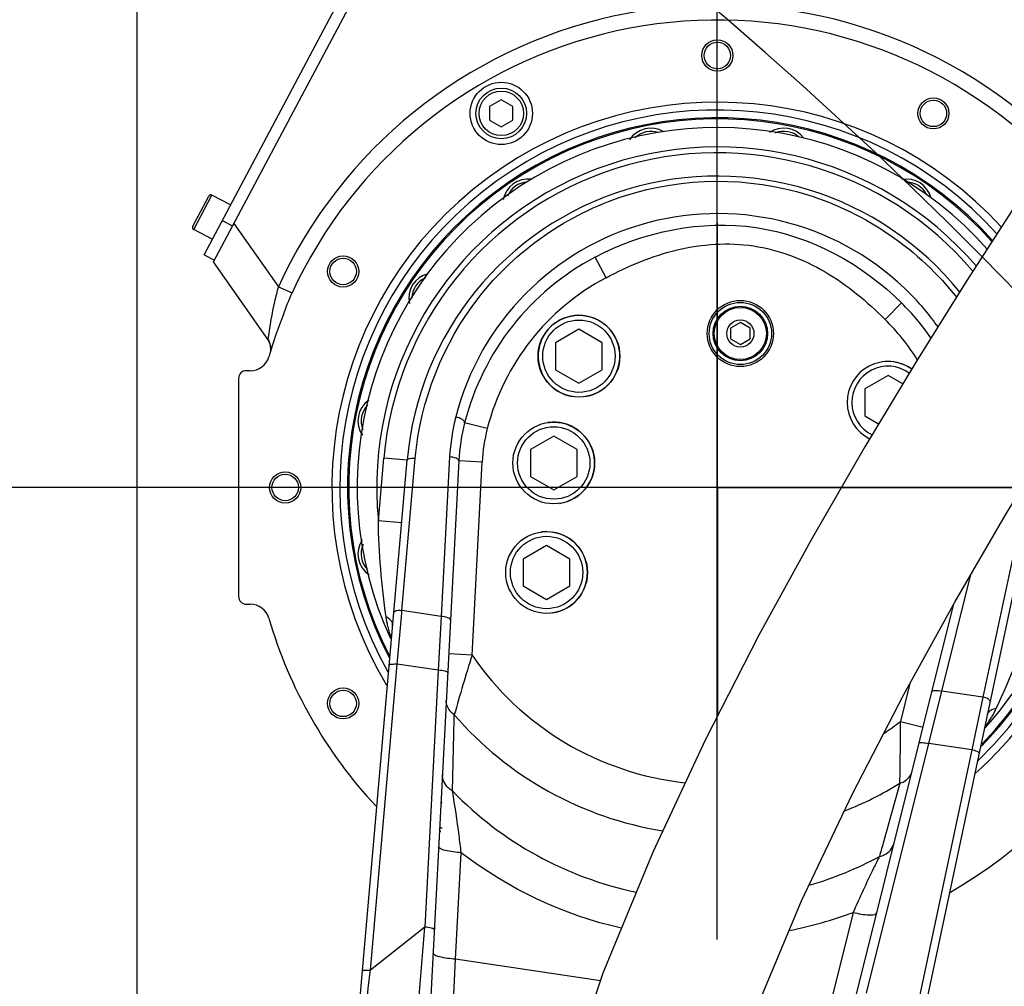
# Model space of a CAD drawing. Header units: millimetres. Extents: x 0 to 8410, y 0 to 5940.
# Tile 108 of 122: x 4400 to 4653, y 4237 to 4486. Entities that reach past the tile are written whole.
import ezdxf

# ---------------------------------------------------------------- set-up
doc = ezdxf.new("R2010")
doc.units = ezdxf.units.MM
doc.header["$LTSCALE"] = 462.55
doc.linetypes.add('CENTER', pattern=[0.6, 0.375, -0.075, 0.075, -0.075])
doc.layers.get('0').update_dxf_attribs({"linetype": 'CONTINUOUS'})
for name, color, linetype in [('204101000016_DXF_AXIS', 7, 'CONTINUOUS'), ('204101000016_DXF_DIMENSION', 7, 'CONTINUOUS'), ('304102000036_DXF_DIMENSION', 7, 'CONTINUOUS'), ('304102000036DXF_CONTINUOUS_LINE', 7, 'CONTINUOUS'), ('304103000020DXF_CONTINUOUS_LINE', 7, 'CONTINUOUS'), ('304105000142DXF_CONTINUOUS_LINE', 7, 'CONTINUOUS'), ('304107000022DXF_CONTINUOUS_LINE', 7, 'CONTINUOUS'), ('304301000021DXF_CONTINUOUS_LINE', 7, 'CONTINUOUS'), ('501023000078DXF_CONTINUOUS_LINE', 7, 'CONTINUOUS'), ('501023000084DXF_CONTINUOUS_LINE', 7, 'CONTINUOUS'), ('501023000092DXF_CONTINUOUS_LINE', 7, 'CONTINUOUS'), ('501023000101DXF_CONTINUOUS_LINE', 7, 'CONTINUOUS'), ('504001000008DXF_CONTINUOUS_LINE', 7, 'CONTINUOUS'), ('604006000003DXF_CONTINUOUS_LINE', 7, 'CONTINUOUS'), ('604006000004DXF_CONTINUOUS_LINE', 7, 'CONTINUOUS'), ('604007000001DXF_CONTINUOUS_LINE', 7, 'CONTINUOUS'), ('626001000001DXF_CONTINUOUS_LINE', 7, 'CONTINUOUS'), ('R6-3BUXIAN-2DXF_CONTINUOUS_LINE', 7, 'CONTINUOUS')]:
    doc.layers.add(name, color=color, linetype=linetype)
doc.styles.get("Standard").update_dxf_attribs({"font": 'txt', "width": 0.7})
doc.dimstyles.new('DIMSTYLE_10', dxfattribs={"dimtxt": 90, "dimasz": 50, "dimexe": 1.5, "dimexo": 0, "dimgap": 2.25, "dimtad": 1, "dimdec": 4, "dimdsep": 46, "dimtxsty": 'Standard', "dimblk": '_FILLED', "dimblk1": '_FILLED', "dimblk2": '_FILLED', "dimcen": 0.09, "dimclrt": 5, "dimazin": 2, "dimtp": 0.01, "dimtm": 0.01, "dimtfac": 1, "dimtdec": 4, "dimtofl": 0, "dimtmove": 0, "dimatfit": 3, "dimldrblk": '_FILLED', "dimfxl": 1, "dimtolj": 1, "dimarcsym": 0})
doc.dimstyles.new('DIMSTYLE_2', dxfattribs={"dimtxt": 90, "dimasz": 50, "dimexe": 1.5, "dimexo": 0, "dimgap": 2.25, "dimtad": 0, "dimtih": 1, "dimtoh": 1, "dimdsep": 46, "dimtxsty": 'Standard', "dimblk": '_FILLED', "dimblk1": '_FILLED', "dimblk2": '_FILLED', "dimcen": 0.09, "dimclrt": 5, "dimazin": 2, "dimtp": 0.01, "dimtm": 0.01, "dimtfac": 1, "dimtofl": 0, "dimtmove": 0, "dimatfit": 3, "dimldrblk": '_FILLED', "dimfxl": 1, "dimtolj": 1, "dimarcsym": 0})
doc.dimstyles.new('DIMSTYLE_3', dxfattribs={"dimtxt": 90, "dimasz": 50, "dimexe": 1.5, "dimexo": 0, "dimgap": 2.25, "dimtad": 0, "dimtih": 1, "dimtoh": 1, "dimdec": 0, "dimdsep": 46, "dimtxsty": 'Standard', "dimblk": '_FILLED', "dimblk1": '_FILLED', "dimblk2": '_FILLED', "dimcen": 0.09, "dimclrt": 5, "dimazin": 2, "dimtfac": 1, "dimtdec": 0, "dimtofl": 0, "dimtmove": 0, "dimatfit": 3, "dimldrblk": '_FILLED', "dimfxl": 1, "dimtolj": 1, "dimarcsym": 0})
doc.dimstyles.new('DIMSTYLE_4', dxfattribs={"dimtxt": 90, "dimasz": 50, "dimexe": 1.5, "dimexo": 0, "dimgap": 2.25, "dimtad": 1, "dimdsep": 46, "dimtxsty": 'Standard', "dimblk": '_FILLED', "dimblk1": '_FILLED', "dimblk2": '_FILLED', "dimcen": 0.09, "dimclrt": 5, "dimazin": 2, "dimtp": 0.01, "dimtm": 0.01, "dimtfac": 1, "dimtofl": 0, "dimtmove": 0, "dimatfit": 3, "dimldrblk": '_FILLED', "dimfxl": 1, "dimtolj": 1, "dimarcsym": 0})
doc.dimstyles.new('DIMSTYLE_6', dxfattribs={"dimtxt": 90, "dimasz": 50, "dimexe": 1.5, "dimexo": 0, "dimgap": 2.25, "dimtad": 1, "dimdec": 1, "dimdsep": 46, "dimtxsty": 'Standard', "dimblk": '_FILLED', "dimblk1": '_FILLED', "dimblk2": '_FILLED', "dimcen": 0.09, "dimclrt": 5, "dimazin": 2, "dimtfac": 1, "dimtdec": 1, "dimtofl": 0, "dimtmove": 0, "dimatfit": 3, "dimldrblk": '_FILLED', "dimfxl": 1, "dimtolj": 1, "dimarcsym": 0})
doc.dimstyles.new('DIMSTYLE_7', dxfattribs={"dimtxt": 90, "dimasz": 50, "dimexe": 1.5, "dimexo": 0, "dimgap": 2.25, "dimtad": 1, "dimdec": 0, "dimdsep": 46, "dimtxsty": 'Standard', "dimblk": '_FILLED', "dimblk1": '_FILLED', "dimblk2": '_FILLED', "dimcen": 0.09, "dimclrt": 5, "dimazin": 2, "dimtfac": 1, "dimtdec": 0, "dimtofl": 0, "dimtmove": 0, "dimatfit": 3, "dimldrblk": '_FILLED', "dimfxl": 1, "dimtolj": 1, "dimarcsym": 0})

# ---------------------------------------------------------------- blocks, each defined once
blk = doc.blocks.new('*D6')
at = {"layer": '204101000016_DXF_DIMENSION', "color": 2, "linetype": 'Continuous'}
blk.add_line((4579.23, 5487.63), (6606.14, 5487.63), dxfattribs=at)
blk = doc.blocks.new('_FILLED')
at = {"color": 0, "linetype": 'ByBlock'}
blk.add_solid([(0, 0), (-1, 0.17), (-1, -0.17)], dxfattribs=at)
blk = doc.blocks.new('*D18')
at = {"layer": '204101000016_DXF_DIMENSION', "color": 2, "linetype": 'Continuous'}
for p, q in [((4579.23, 4249.2), (4579.23, 4955.3)), ((5692.73, 4684.39), (5692.73, 4955.3)), ((4579.23, 4940.3), (5135.98, 4940.3)), ((5692.73, 4940.3), (5135.98, 4940.3))]:
    blk.add_line(p, q, dxfattribs=at)
at = {"layer": '204101000016_DXF_DIMENSION', "color": 2, "linetype": 'Continuous', "xscale": 50, "yscale": 50, "zscale": 50, "rotation": 180}
blk.add_blockref('_FILLED', (4579.23, 4940.3), dxfattribs=at)
at = {"layer": '204101000016_DXF_DIMENSION', "color": 2, "linetype": 'Continuous', "xscale": 50, "yscale": 50, "zscale": 50}
blk.add_blockref('_FILLED', (5692.73, 4940.3), dxfattribs=at)
blk = doc.blocks.new('*D20')
at = {"layer": '204101000016_DXF_DIMENSION', "color": 2, "linetype": 'Continuous'}
for p, q in [((3632.52, 4505.36), (3632.52, 4435.36)), ((4718.22, 4505.36), (3655.02, 4505.36)), ((3632.52, 4365.36), (3632.52, 4435.36)), ((4658.94, 4365.36), (3655.02, 4365.36))]:
    blk.add_line(p, q, dxfattribs=at)
at = {"layer": '204101000016_DXF_DIMENSION', "color": 2, "linetype": 'Continuous', "xscale": 50, "yscale": 50, "zscale": 50}
for p, rotation in [((3632.52, 4505.36), 90), ((3632.52, 4365.36), 270)]:
    blk.add_blockref('_FILLED', p, dxfattribs=dict(at, rotation=rotation))
blk = doc.blocks.new('*D23')
at = {"layer": '204101000016_DXF_DIMENSION', "color": 2, "linetype": 'Continuous'}
blk.add_line((4579.23, 4832.15), (4579.23, 5618.56), dxfattribs=at)
blk = doc.blocks.new('*D24')
at = {"layer": '204101000016_DXF_DIMENSION', "color": 2, "linetype": 'Continuous'}
blk.add_line((4430.23, 3292.36), (4430.23, 5618.56), dxfattribs=at)
blk = doc.blocks.new('*D25')
at = {"layer": '204101000016_DXF_DIMENSION', "color": 2, "linetype": 'Continuous'}
blk.add_line((4921.51, 3966.59), (4921.51, 5618.56), dxfattribs=at)
blk = doc.blocks.new('*D26')
at = {"layer": '204101000016_DXF_DIMENSION', "color": 2, "linetype": 'Continuous'}
blk.add_line((4788.23, 3207.36), (4788.23, 5618.56), dxfattribs=at)
blk = doc.blocks.new('*D27')
at = {"layer": '204101000016_DXF_DIMENSION', "color": 2, "linetype": 'Continuous'}
blk.add_line((6431.5, 3635.36), (6431.5, 5618.56), dxfattribs=at)
blk = doc.blocks.new('*D28')
at = {"layer": '204101000016_DXF_DIMENSION', "color": 2, "linetype": 'Continuous'}
blk.add_line((2726.97, 3635.36), (2726.97, 5618.56), dxfattribs=at)
blk = doc.blocks.new('*D33')
at = {"layer": '304102000036_DXF_DIMENSION', "color": 2, "linetype": 'Continuous'}
for p, q in [((4577.23, 4589.36), (3278.84, 4589.36)), ((3293.84, 4589.36), (3293.84, 3843.36)), ((3293.84, 3097.36), (3293.84, 3843.36)), ((4312.96, 3097.36), (3278.84, 3097.36))]:
    blk.add_line(p, q, dxfattribs=at)
at = {"layer": '304102000036_DXF_DIMENSION', "color": 2, "linetype": 'Continuous', "xscale": 50, "yscale": 50, "zscale": 50}
for p, rotation in [((3293.84, 4589.36), 90), ((3293.84, 3097.36), 270)]:
    blk.add_blockref('_FILLED', p, dxfattribs=dict(at, rotation=rotation))
blk = doc.blocks.new('*D34')
at = {"layer": '204101000016_DXF_DIMENSION', "color": 2, "linetype": 'Continuous'}
for p, q in [((3632.52, 4589.36), (3632.52, 4922.01)), ((3632.52, 4922.01), (3632.52, 4547.36)), ((4577.23, 4589.36), (3617.52, 4589.36)), ((3632.52, 4435.36), (3632.52, 4547.36)), ((4718.22, 4505.36), (3617.52, 4505.36)), ((3632.52, 4505.36), (3632.52, 4435.36))]:
    blk.add_line(p, q, dxfattribs=at)
at = {"layer": '204101000016_DXF_DIMENSION', "color": 2, "linetype": 'Continuous', "xscale": 50, "yscale": 50, "zscale": 50}
for p, rotation in [((3632.52, 4589.36), 270), ((3632.52, 4505.36), 90)]:
    blk.add_blockref('_FILLED', p, dxfattribs=dict(at, rotation=rotation))

msp = doc.modelspace()

# ---------------------------------------------------------------- linework, layer by layer
at = {"color": 2, "linetype": 'Continuous'}
for centre, radius, start, end in [((4579.23457, 3635.35928), 1852.26657, 330, 180), ((3849.23457, 3635.35928), 1122.26657, 17.1661771, 187.1661771)]:
    msp.add_arc(centre, radius, start, end, dxfattribs=at)
at = {"layer": '204101000016_DXF_AXIS', "color": 7, "linetype": 'CENTER'}
for q in [(4579.23457, 4433.3376), (4482.10577, 4365.35928), (4579.23457, 4307.32693), (4694.92378, 4365.35928)]:
    msp.add_line((4579.23457, 4365.35928), q, dxfattribs=at)
at = {"layer": '304102000036DXF_CONTINUOUS_LINE', "color": 7, "linetype": 'Continuous'}
for p, q in [((4449.79195, 4423.31583), (4536.48369, 4586.35928)), ((4463.80969, 4403.29641), (4449.79195, 4423.31583)), ((4463.8096, 4403.29656), (4463.98969, 4403.01262)), ((4463.98969, 4403.01262), (4464.3057, 4402.2996)), ((4456.23457, 4393.35928), (4456.23457, 4337.35928)), ((4459.23457, 4395.35928), (4458.23457, 4395.35928)), ((4458.23457, 4335.35928), (4459.23457, 4335.35928))]:
    msp.add_line(p, q, dxfattribs=at)
at = {"layer": '304102000036DXF_CONTINUOUS_LINE', "color": 9, "linetype": 'Continuous'}
for p, q in [((4455.06095, 4433.22538), (4466.46887, 4416.93344)), ((4466.47636, 4416.94985), (4470.00028, 4415.34297)), ((4463.82911, 4403.87009), (4463.76863, 4403.39959))]:
    msp.add_line(p, q, dxfattribs=at)
at = {"layer": '304102000036DXF_CONTINUOUS_LINE', "color": 7, "linetype": 'Continuous'}
msp.add_lwpolyline([(4464.3057, 4402.2996), (4464.48772, 4401.3667), (4464.41211, 4400.2765), (4464.33057, 4399.958)], dxfattribs=at)
for centre, radius in [((4579.23457, 4476.35928), 4), ((4579.23457, 4476.35928), 3.4), ((4634.73457, 4461.4881), 4), ((4634.73457, 4461.4881), 3.4), ((4483.10575, 4420.85928), 4), ((4483.10575, 4420.85928), 3.4), ((4468.23457, 4365.35928), 4), ((4468.23457, 4365.35928), 3.4), ((4483.10575, 4309.85928), 4), ((4483.10575, 4309.85928), 3.4)]:
    msp.add_circle(centre, radius, dxfattribs=at)
at = {"layer": '304102000036DXF_CONTINUOUS_LINE', "color": 9, "linetype": 'Continuous'}
for centre, radius, start, end in [((4579.23457, 4365.35928), 123.99999, 49.4881098, 155.4226912), ((4460.53803, 4401.11832), 3.9549, 32.7065934, 35.2275083), ((4460.48215, 4401.0839), 4.02052, 21.3183232, 32.6890849), ((4460.52194, 4401.09983), 3.97766, 17.9632434, 21.3129098), ((4460.54, 4401.10598), 3.95859, 15.5440856, 17.9591809), ((4460.51691, 4401.10087), 3.9822, 2.2679476, 15.525882), ((4460.52841, 4401.10398), 3.97059, 355.238091, 2.2297812)]:
    msp.add_arc(centre, radius, start, end, dxfattribs=at)
at = {"layer": '304102000036DXF_CONTINUOUS_LINE', "color": 7, "linetype": 'Continuous'}
for centre, radius, start, end in [((4579.23457, 4365.35928), 120.12702, 49.4882409, 155.4120025), ((4579.23457, 4365.35928), 99.00006, 42.4876312, 210.8746277), ((4579.23457, 4365.35928), 97, 42.1788528, 209.2518531), ((4579.23457, 4365.35928), 120, 158.2522456, 163.7397953), ((4459.23457, 4400.35928), 5, 270, 343.7397953), ((4458.23457, 4393.35928), 2, 90, 180), ((4579.23457, 4365.35928), 120, 299.9370532, 358.8062516), ((4579.23457, 4365.35928), 99.00006, 311.9500164, 358.5529839), ((4579.23457, 4365.35928), 97, 313.6199879, 350.213245), ((4458.23457, 4337.35928), 2, 180, 270), ((4459.23457, 4330.35928), 5, 16.2602047, 90), ((4579.23457, 4365.35928), 120, 196.2602047, 223.0728896)]:
    msp.add_arc(centre, radius, start, end, dxfattribs=at)
at = {"layer": '304102000036DXF_CONTINUOUS_LINE', "color": 9, "linetype": 'Continuous'}
for points, knots in [([(4466.46707, 4416.93601), (4466.11025, 4415.65667), (4465.01963, 4411.34587), (4464.23452, 4406.96097), (4463.82911, 4403.87009)], [0, 0, 0, 0, 0.298764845, 1, 1, 1, 1]), ([(4463.76863, 4403.39959), (4463.76673, 4403.38454), (4463.77693, 4403.34648), (4463.79679, 4403.31485), (4463.80958, 4403.29657)], [0, 0, 0, 0, 0.404617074, 1, 1, 1, 1])]:
    msp.add_open_spline(points, degree=3, knots=knots, dxfattribs=at)
at = {"layer": '304102000036DXF_CONTINUOUS_LINE', "color": 7, "linetype": 'Continuous'}
msp.add_open_spline([(4467.77575, 4409.82178), (4468.51093, 4411.66471), (4469.17412, 4413.53899), (4470.00033, 4415.34295)], degree=3, dxfattribs=at)
at = {"layer": '304103000020DXF_CONTINUOUS_LINE', "color": 9, "linetype": 'Continuous'}
for p, q in [((4550.64385, 4419.24394), (4547.83166, 4424.54422)), ((4622.33057, 4408.53023), (4626.56963, 4412.7765)), ((4520.13915, 4380.48315), (4514.32649, 4381.97075)), ((4510.46867, 4373.20075), (4508.3216, 4332.23228)), ((4492.15581, 4356.7838), (4493.56183, 4372.85468)), ((4499.53899, 4372.33174), (4493.56183, 4372.85468)), ((4498.21412, 4333.74286), (4501.63648, 4372.86062)), ((4518.82566, 4371.87691), (4512.83388, 4372.19093)), ((4516.22526, 4322.25836), (4518.82566, 4371.87691)), ((4498.13298, 4356.26087), (4492.15581, 4356.7838)), ((4655.63518, 4349.84536), (4647.47107, 4311.43626)), ((4636.86815, 4313.02087), (4644.34475, 4343.00788)), ((4496.99156, 4319.96241), (4498.15165, 4333.03878)), ((4498.15165, 4333.03878), (4498.21412, 4333.74286)), ((4508.3216, 4332.23228), (4498.21412, 4333.74286)), ((4508.3216, 4332.23228), (4507.56269, 4318.38353)), ((4516.22532, 4322.25951), (4510.23354, 4322.57352)), ((4490.11054, 4241.31203), (4496.99156, 4319.96241)), ((4507.56268, 4318.38353), (4496.99156, 4319.96241)), ((4507.56268, 4318.38353), (4504.10232, 4252.35587)), ((4628.6906, 4315.00571), (4626.24918, 4305.21372)), ((4633.54491, 4299.55534), (4636.86815, 4313.02087)), ((4647.47107, 4311.43626), (4636.86815, 4313.02087)), ((4647.47107, 4311.43626), (4644.61119, 4297.90051)), ((4626.24945, 4305.21481), (4632.07123, 4303.76328)), ((4617.54947, 4235.40109), (4633.54492, 4299.55534)), ((4644.61119, 4297.90051), (4628.09214, 4220.18445)), ((4644.61119, 4297.90051), (4633.54492, 4299.55534)), ((4512.01116, 4244.13314), (4513.44507, 4271.49383)), ((4614.13867, 4256.1469), (4607.58211, 4229.84996)), ((4504.10232, 4252.35587), (4490.11054, 4241.31203)), ((4509.94358, 4202.39682), (4512.01116, 4244.13314)), ((4549.19242, 4238.57636), (4512.01116, 4244.13314)), ((4490.05546, 4240.82364), (4490.11052, 4241.31201))]:
    msp.add_line(p, q, dxfattribs=at)
at = {"layer": '304103000020DXF_CONTINUOUS_LINE', "color": 7, "linetype": 'Continuous'}
for p, q in [((4484.78205, 4203.65914), (4499.53899, 4372.33174)), ((4512.83387, 4372.19077), (4503.67207, 4197.37317)), ((4657.48596, 4348.72438), (4621.06355, 4177.37039)), ((4601.88556, 4182.69519), (4639.97254, 4335.45369))]:
    msp.add_line(p, q, dxfattribs=at)
msp.add_circle((4585.14695, 4404.91992), 8.5, dxfattribs=at)
for centre, radius, start, end in [((4579.23457, 4365.35928), 92.5, 41.4066484, 204.8035322), ((4579.23457, 4365.35928), 80, 38.7512304, 175.0015202), ((4579.23457, 4365.35928), 67, 117.9499642, 165.6443539), ((4579.23457, 4365.35928), 67, 35.0064952, 45.0497306), ((4562.76536, 4369.57413), 50, 165.644198, 177.0001832), ((4579.23457, 4365.35928), 92.5, 318.0635445, 346.2253623)]:
    msp.add_arc(centre, radius, start, end, dxfattribs=at)
at = {"layer": '304103000020DXF_CONTINUOUS_LINE', "color": 9, "linetype": 'Continuous'}
for centre, radius, start, end in [((4579.23457, 4365.35928), 87.5, 40.4971587, 185.6243315), ((4579.23457, 4365.35928), 86, 40.2398935, 175), ((4579.36602, 4366.23855), 69.49958, 44.4901368, 165.6444902), ((4579.23457, 4365.35928), 60.99985, 117.9500204, 165.6448125), ((4579.29044, 4366.17442), 69.59844, 35.5069762, 44.4841962), ((4579.23457, 4365.35928), 60.99992, 32.517421, 45.0497779), ((4563.02743, 4370.43317), 52.63158, 165.6590531, 176.9857594), ((4562.76536, 4369.57413), 44, 165.6448125, 177), ((4520.05678, 4335.13753), 26.05825, 192.3541819, 195.7328262), ((4518.38791, 4334.68233), 24.32848, 195.7666767, 196.4544314), ((4518.70483, 4334.78268), 24.66085, 196.4694656, 199.7528453), ((4980.52457, 4175.99705), 486.79208, 162.5147552, 164.3978512), ((4579.23457, 4365.35928), 76.33975, 214.3737082, 263.8389432), ((506.97417, 4396.22589), 4005.69099, 358.44267377, 358.72253731), ((4579.23457, 4365.35928), 89.33013, 220.8563514, 260.9802772), ((4579.23457, 4365.35928), 76.33975, 304.240976, 308.0140463), ((4147.87974, 4301.27702), 478.38594, 358.5677796, 0.4715285), ((4628.19878, 4318.40334), 24.63487, 323.1626702, 326.6254149), ((4627.17871, 4319.04416), 25.83926, 326.6830816, 330.6548428), ((4577.16424, 4351.32895), 91.89592, 224.1127455, 258.239368), ((4579.23457, 4365.35928), 89.33013, 291.4918534, 301.6557511), ((8604.10494, 3169.87235), 4132.50012, 164.28284139, 164.49553296), ((4576.90112, 4351.89479), 92.48684, 286.2710917, 298.3911793), ((4577.43614, 4354.55911), 105.03351, 281.1094148, 290.4528498), ((-2735.06207, 4855.82958), 7264.27434, 354.970603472, 355.234707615), ((-3516.8635, 5139.74728), 8057.22129, 353.353087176, 353.594319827)]:
    msp.add_arc(centre, radius, start, end, dxfattribs=at)
for points, knots in [([(4501.63648, 4372.86062), (4502.92677, 4387.59947), (4514.58674, 4417.42087), (4554.34558, 4445.03825), (4603.6949, 4445.4558), (4631.1865, 4426.36473), (4640.74813, 4414.15568)], [0, 0, 0, 0, 0.241686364, 0.490570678, 0.746676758, 1, 1, 1, 1]), ([(4547.83181, 4424.54404), (4560.21815, 4431.11552), (4589.99213, 4437.36599), (4616.643, 4422.68675), (4626.56954, 4412.77649)], [0, 0, 0, 0, 0.499908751, 1, 1, 1, 1]), ([(4550.64385, 4419.24394), (4556.42968, 4422.31354), (4568.61325, 4427.46271), (4588.71984, 4428.85576), (4607.54419, 4421.64792), (4617.69421, 4413.15897), (4622.33057, 4408.53023)], [0, 0, 0, 0, 0.250326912, 0.499910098, 0.749606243, 1, 1, 1, 1]), ([(4514.3265, 4381.97074), (4514.40872, 4382.29203), (4513.42806, 4383.07887), (4512.63296, 4383.3249), (4512.03591, 4383.46956)], [0, 0, 0, 0, 0.350583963, 1, 1, 1, 1]), ([(4512.83388, 4372.19093), (4512.85016, 4372.50169), (4511.82997, 4373.07157), (4511.04538, 4373.16354), (4510.46867, 4373.20075)], [0, 0, 0, 0, 0.35000181, 1, 1, 1, 1]), ([(4499.53899, 4372.33174), (4499.54819, 4372.43681), (4500.13799, 4373.03927), (4500.99402, 4372.92182), (4501.63648, 4372.86062)], [0, 0, 0, 0, 0.140470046, 1, 1, 1, 1]), ([(4496.11663, 4333.21398), (4496.12583, 4333.31905), (4496.71563, 4333.92151), (4497.57166, 4333.80405), (4498.21412, 4333.74286)], [0, 0, 0, 0, 0.140469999, 1, 1, 1, 1]), ([(4495.82651, 4329.86539), (4495.84308, 4330.05917), (4495.69798, 4331.03681), (4494.81942, 4331.70153), (4494.15644, 4332.07471)], [0, 0, 0, 0, 0.203597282, 1, 1, 1, 1]), ([(4510.68681, 4331.22246), (4510.7031, 4331.53322), (4509.6829, 4332.10309), (4508.89831, 4332.19507), (4508.3216, 4332.23228)], [0, 0, 0, 0, 0.350001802, 1, 1, 1, 1]), ([(4494.9349, 4319.7067), (4494.95438, 4319.92933), (4495.97385, 4319.98832), (4496.51451, 4320.00553), (4496.99156, 4319.96241)], [0, 0, 0, 0, 0.318138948, 1, 1, 1, 1]), ([(4509.97887, 4317.71418), (4509.99297, 4317.98312), (4508.78913, 4318.23667), (4508.14229, 4318.34955), (4507.56263, 4318.38255)], [0, 0, 0, 0, 0.316867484, 1, 1, 1, 1]), ([(4634.31104, 4312.74669), (4634.38633, 4313.04863), (4635.52856, 4313.29534), (4636.30576, 4313.1539), (4636.86815, 4313.02087)], [0, 0, 0, 0, 0.35000181, 1, 1, 1, 1]), ([(4511.66972, 4306.92277), (4511.34153, 4307.1488), (4510.2267, 4308.07144), (4509.55296, 4309.58596), (4509.60791, 4310.63579)], [0, 0, 0, 0, 0.27487174, 1, 1, 1, 1]), ([(4649.32227, 4310.31725), (4649.3442, 4310.42041), (4648.95631, 4311.16899), (4648.10334, 4311.30694), (4647.47107, 4311.43626)], [0, 0, 0, 0, 0.140469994, 1, 1, 1, 1]), ([(4648.62392, 4307.03185), (4648.66463, 4307.22177), (4649.08826, 4308.11324), (4650.12136, 4308.49191), (4650.86344, 4308.65487)], [0, 0, 0, 0, 0.203600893, 1, 1, 1, 1]), ([(4631.03861, 4299.62168), (4631.10376, 4299.88299), (4632.32913, 4299.7735), (4632.9807, 4299.69233), (4633.54469, 4299.55441)], [0, 0, 0, 0, 0.316867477, 1, 1, 1, 1]), ([(4646.50322, 4297.05466), (4646.54969, 4297.27326), (4645.59201, 4297.62774), (4645.08, 4297.80227), (4644.61119, 4297.90051)], [0, 0, 0, 0, 0.318138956, 1, 1, 1, 1]), ([(4626.11623, 4289.31991), (4626.50054, 4289.43967), (4627.85253, 4289.99669), (4628.95399, 4291.26068), (4629.21098, 4292.29146)], [0, 0, 0, 0, 0.274793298, 1, 1, 1, 1]), ([(4511.18559, 4287.36284), (4510.78294, 4287.59542), (4509.40362, 4288.58096), (4508.5454, 4290.36195), (4508.60988, 4291.59228)], [0, 0, 0, 0, 0.274008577, 1, 1, 1, 1]), ([(4513.44503, 4271.49385), (4513.2732, 4272.96974), (4512.6189, 4278.27273), (4511.85232, 4283.56328), (4511.18562, 4287.3627)], [0, 0, 0, 0, 0.278076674, 1, 1, 1, 1]), ([(4513.44506, 4271.49366), (4512.05337, 4271.57235), (4510.14328, 4271.82793), (4508.29907, 4272.35314), (4507.62638, 4272.82601), (4507.63767, 4273.04144)], [0, 0, 0, 0, 0.678820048, 0.894946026, 1, 1, 1, 1]), ([(4620.8776, 4270.53224), (4621.33429, 4270.63574), (4622.95504, 4271.17262), (4624.30992, 4272.63438), (4624.6101, 4273.83832)], [0, 0, 0, 0, 0.273989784, 1, 1, 1, 1]), ([(4620.87752, 4270.53209), (4620.36231, 4269.52037), (4618.01179, 4264.77486), (4615.80553, 4259.95857), (4614.13872, 4256.14692)], [0, 0, 0, 0, 0.21439825, 1, 1, 1, 1]), ([(4614.13863, 4256.14673), (4615.49252, 4255.8151), (4617.39387, 4255.50105), (4619.31106, 4255.46412), (4620.09261, 4255.71966), (4620.14479, 4255.92897)], [0, 0, 0, 0, 0.678819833, 0.894945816, 1, 1, 1, 1]), ([(4506.51856, 4251.68754), (4506.53266, 4251.95648), (4505.32882, 4252.21003), (4504.68199, 4252.32291), (4504.10232, 4252.35591)], [0, 0, 0, 0, 0.316867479, 1, 1, 1, 1]), ([(4512.01113, 4244.13258), (4510.61944, 4244.21127), (4508.70935, 4244.46685), (4506.86514, 4244.99207), (4506.19245, 4245.46494), (4506.20374, 4245.68036)], [0, 0, 0, 0, 0.678819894, 0.894945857, 1, 1, 1, 1]), ([(4488.05395, 4241.05713), (4488.07343, 4241.27976), (4489.0929, 4241.33875), (4489.63356, 4241.35596), (4490.11061, 4241.31284)], [0, 0, 0, 0, 0.318138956, 1, 1, 1, 1])]:
    msp.add_open_spline(points, degree=3, knots=knots, dxfattribs=at)
for points in [[(4494.15674, 4332.07483), (4493.0005, 4340.25682), (4492.26403, 4348.52122), (4492.15581, 4356.7838)], [(4494.60194, 4329.56226), (4494.41946, 4330.39302), (4494.27585, 4331.23264), (4494.15674, 4332.07483)], [(4660.00118, 4331.69914), (4657.48191, 4323.82925), (4654.36131, 4316.1413), (4650.86347, 4308.65485)], [(4650.86347, 4308.65485), (4650.50328, 4307.88382), (4650.12, 4307.12261), (4649.70236, 4306.38112)], [(4621.98809, 4274.54544), (4621.61718, 4273.20787), (4621.24701, 4271.87009), (4620.87757, 4270.53211)], [(4554.61434, 4252.08279), (4539.81213, 4255.41194), (4525.43522, 4262.19732), (4513.44507, 4271.49383)]]:
    msp.add_open_spline(points, degree=3, dxfattribs=at)
at = {"layer": '304105000142DXF_CONTINUOUS_LINE', "color": 7, "linetype": 'Continuous'}
for q in [(4533.52587, 4587.1866), (4450.02668, 4423.7573)]:
    msp.add_line((4447.37784, 4425.16572), q, dxfattribs=at)
at = {"layer": '304105000142DXF_CONTINUOUS_LINE', "color": 9, "linetype": 'Continuous'}
msp.add_line((4452.07256, 4433.99519), (4454.7214, 4432.58678), dxfattribs=at)
at = {"layer": '304107000022DXF_CONTINUOUS_LINE', "color": 7, "linetype": 'Continuous'}
msp.add_arc((4508.52793, 4281.0944), 4.1, 260.4289802, 265.2631579, dxfattribs=at)
at = {"layer": '304301000021DXF_CONTINUOUS_LINE', "color": 7, "linetype": 'Continuous'}
for radius, start, end in [(95, 41.8934637, 207.5301933), (94.69999, 41.8430315, 207.26213), (95, 315.5506238, 348.5009217), (94.69999, 315.8320904, 348.1950618)]:
    msp.add_arc((4579.23457, 4365.35928), radius, start, end, dxfattribs=at)
at = {"layer": '501023000078DXF_CONTINUOUS_LINE', "color": 7, "linetype": 'Continuous'}
for p, q in [((4444.47446, 4432.48558), (4448.60581, 4440.25552)), ((4454.18518, 4437.96846), (4449.41726, 4440.5036)), ((4449.49046, 4429.13898), (4444.72255, 4431.67413))]:
    msp.add_line(p, q, dxfattribs=at)
at = {"layer": '501023000078DXF_CONTINUOUS_LINE', "color": 9, "linetype": 'Continuous'}
msp.add_line((4444.72255, 4431.67413), (4449.41726, 4440.5036), dxfattribs=at)
at = {"layer": '501023000078DXF_CONTINUOUS_LINE', "color": 7, "linetype": 'Continuous'}
for centre, start, end in [((4449.13558, 4439.97383), 62, 152), ((4445.00423, 4432.20389), 152, 242)]:
    msp.add_arc(centre, 0.6, start, end, dxfattribs=at)
at = {"layer": '501023000084DXF_CONTINUOUS_LINE', "color": 7, "linetype": 'Continuous'}
for p, q in [((4523.73457, 4464.95221), (4520.73457, 4463.22016)), ((4526.73457, 4463.22016), (4523.73457, 4464.95221)), ((4520.73457, 4463.22016), (4520.73457, 4459.75605)), ((4526.73457, 4459.75605), (4526.73457, 4463.22016)), ((4520.73457, 4459.75605), (4523.73457, 4458.024)), ((4523.73457, 4458.024), (4526.73457, 4459.75605))]:
    msp.add_line(p, q, dxfattribs=at)
msp.add_circle((4523.73457, 4461.4881), 6.5, dxfattribs=at)
at = {"layer": '501023000084DXF_CONTINUOUS_LINE', "color": 9, "linetype": 'Continuous'}
msp.add_circle((4523.73457, 4461.4881), 5.7, dxfattribs=at)
at = {"layer": '501023000084DXF_CONTINUOUS_LINE', "color": 2, "linetype": 'Continuous'}
for start, end in [(90, 95.2731076), (258.7279385, 270)]:
    msp.add_arc((4508.52793, 4281.0944), 3.25, start, end, dxfattribs=at)
at = {"layer": '501023000084DXF_CONTINUOUS_LINE', "color": 7, "linetype": 'Continuous'}
msp.add_arc((4508.52793, 4281.0944), 3.2, 258.577598, 270, dxfattribs=at)
at = {"layer": '501023000092DXF_CONTINUOUS_LINE', "color": 7, "linetype": 'Continuous'}
for centre, start, end in [((4562.16417, 4451.178), 59.1756073, 147.5701766), ((4596.30497, 4451.178), 37.7762116, 124.5087778), ((4530.62218, 4438.11288), 82.4023511, 170.1205412), ((4627.84697, 4438.11288), 14.2956196, 100.9961956), ((4506.48098, 4413.97168), 104.118048, 192.2804349), ((4493.41586, 4382.42969), 125.0898476, 214.3086065), ((4493.41586, 4348.28888), 146.3646869, 236.208994)]:
    msp.add_arc(centre, 6.5, start, end, dxfattribs=at)
at = {"layer": '501023000092DXF_CONTINUOUS_LINE', "color": 9, "linetype": 'Continuous'}
for centre, start, end in [((4562.16417, 4451.178), 70.6013534, 135), ((4596.30497, 4451.178), 46.9426597, 112.5), ((4530.62218, 4438.11288), 92.7053155, 157.5), ((4627.84697, 4438.11288), 25.7745855, 89.4790769), ((4506.48098, 4413.97168), 113.1870592, 180), ((4493.41586, 4382.42969), 133.9896378, 202.5), ((4493.41586, 4348.28888), 155.1744003, 225)]:
    msp.add_arc(centre, 5.7, start, end, dxfattribs=at)
at = {"layer": '501023000101DXF_CONTINUOUS_LINE', "color": 7, "linetype": 'Continuous'}
for p, q in [((4543.69123, 4406.01686), (4537.69123, 4402.55276)), ((4549.69123, 4402.55276), (4543.69123, 4406.01686)), ((4537.69123, 4402.55276), (4537.69123, 4395.62456)), ((4549.69123, 4395.62456), (4549.69123, 4402.55276)), ((4537.69123, 4395.62456), (4543.69123, 4392.16046)), ((4543.69123, 4392.16046), (4549.69123, 4395.62456)), ((4623.08635, 4394.15118), (4617.08635, 4390.68708)), ((4626.85799, 4391.97362), (4623.08635, 4394.15118)), ((4617.08635, 4390.68708), (4617.08635, 4383.75888)), ((4617.08635, 4383.75888), (4620.66524, 4381.69261)), ((4537.2014, 4378.56939), (4531.2014, 4375.10529)), ((4543.2014, 4375.10529), (4537.2014, 4378.56939)), ((4531.2014, 4375.10529), (4531.2014, 4368.17708)), ((4543.2014, 4368.17708), (4543.2014, 4375.10529)), ((4531.2014, 4368.17708), (4537.2014, 4364.71298)), ((4537.2014, 4364.71298), (4543.2014, 4368.17708)), ((4535.38279, 4350.42379), (4529.38279, 4346.95969)), ((4541.38279, 4346.95969), (4535.38279, 4350.42379)), ((4529.38279, 4346.95969), (4529.38279, 4340.03149)), ((4541.38279, 4340.03149), (4541.38279, 4346.95969)), ((4529.38279, 4340.03149), (4535.38279, 4336.56739)), ((4535.38279, 4336.56739), (4541.38279, 4340.03149))]:
    msp.add_line(p, q, dxfattribs=at)
for centre in [(4543.69123, 4399.08866), (4537.2014, 4371.64118), (4535.38279, 4343.49559)]:
    msp.add_circle(centre, 10.5, dxfattribs=at)
at = {"layer": '501023000101DXF_CONTINUOUS_LINE', "color": 9, "linetype": 'Continuous'}
for centre in [(4543.69123, 4399.08866), (4537.2014, 4371.64118), (4535.38279, 4343.49559)]:
    msp.add_circle(centre, 9.3, dxfattribs=at)
at = {"layer": '501023000101DXF_CONTINUOUS_LINE', "color": 7, "linetype": 'Continuous'}
msp.add_arc((4623.08635, 4387.22298), 10.5, 54.6780081, 243.1972337, dxfattribs=at)
at = {"layer": '501023000101DXF_CONTINUOUS_LINE', "color": 9, "linetype": 'Continuous'}
msp.add_arc((4623.08635, 4387.22298), 9.3, 54.1261952, 243.7489848, dxfattribs=at)
at = {"layer": '504001000008DXF_CONTINUOUS_LINE', "color": 7, "linetype": 'Continuous'}
msp.add_circle((4523.73457, 4461.4881), 8, dxfattribs=at)
at = {"layer": '604006000003DXF_CONTINUOUS_LINE', "color": 7, "linetype": 'Continuous'}
for centre, start, end in [((4543.69123, 4399.08866), 278.2296076, 261.7703924), ((4623.08635, 4387.22298), 54.678097, 98.2296076), ((4537.2014, 4371.64118), 278.2296076, 98.2296076), ((4535.38279, 4343.49559), 90, 98.2296076), ((4535.38279, 4343.49559), 278.2296076, 81.7703924)]:
    msp.add_arc(centre, 10.5, start, end, dxfattribs=at)
at = {"layer": '604006000004DXF_CONTINUOUS_LINE', "color": 7, "linetype": 'Continuous'}
msp.add_arc((4530.62218, 4438.11288), 6.5, 158.7512454, 170.0981189, dxfattribs=at)
at = {"layer": '604007000001DXF_CONTINUOUS_LINE', "color": 7, "linetype": 'Continuous'}
msp.add_circle((4585.14695, 4404.91992), 8, dxfattribs=at)
at = {"layer": '626001000001DXF_CONTINUOUS_LINE', "color": 7, "linetype": 'Continuous'}
for p, q in [((4585.14695, 4407.76992), (4582.64695, 4406.28831)), ((4582.64695, 4406.28831), (4582.64695, 4403.55153)), ((4587.64695, 4406.28831), (4585.14695, 4407.76992)), ((4587.64695, 4403.55153), (4587.64695, 4406.28831)), ((4582.64695, 4403.55153), (4585.14695, 4402.06992)), ((4585.14695, 4402.06992), (4587.64695, 4403.55153))]:
    msp.add_line(p, q, dxfattribs=at)
for radius in [7, 3.5]:
    msp.add_circle((4585.14695, 4404.91992), radius, dxfattribs=at)
at = {"layer": '626001000001DXF_CONTINUOUS_LINE', "color": 9, "linetype": 'Continuous'}
msp.add_circle((4585.14695, 4404.91992), 6.7, dxfattribs=at)
at = {"layer": 'R6-3BUXIAN-2DXF_CONTINUOUS_LINE', "color": 7, "linetype": 'Continuous'}
for points in [[(4715.83809, 4523.98632), (4714.88678, 4522.72502), (4711.84606, 4518.6476), (4706.462, 4511.32297), (4698.9254, 4500.89694), (4689.66535, 4487.84393), (4679.18099, 4472.75652), (4667.82785, 4456.04571), (4655.81962, 4437.92596), (4643.29994, 4418.50346), (4630.36752, 4397.80004), (4617.10975, 4375.7899), (4603.59092, 4352.35676), (4589.91211, 4327.36364), (4576.22005, 4300.61696), (4562.74316, 4271.84009), (4549.8488, 4240.53826), (4538.32898, 4206.10572), (4531.40238, 4174.94491)], [(4570.97566, 4169.03065), (4577.39134, 4197.24215), (4588.39745, 4229.39214), (4600.86655, 4259.14474), (4613.91608, 4286.63977), (4627.10459, 4312.13115), (4640.21275, 4335.88907), (4653.14994, 4358.17788), (4665.84713, 4379.16167), (4678.2374, 4398.92877), (4690.23165, 4417.48823), (4701.72481, 4434.79868), (4712.56263, 4450.73132), (4722.53368, 4465.0708), (4731.33326, 4477.47361), (4738.54448, 4487.45265), (4743.76331, 4494.55616), (4746.74929, 4498.56247), (4747.63177, 4499.73319)]]:
    msp.add_lwpolyline(points, dxfattribs=at)

# ---------------------------------------------------------------- dimensions: what is measured, and where the dimension line sits
at = {"layer": '204101000016_DXF_DIMENSION', "color": 2, "linetype": 'Continuous'}
for feature_location, offset, dtype, origin, dimstyle, override, picture, middle in [((2726.968, 3635.35928), (0, 1983.2024), 1, (4430.23457, 3292.35928), 'DIMSTYLE_3', {"dimgap": 22.500034, "dimtad": 1, "dimtih": 0, "dimtoh": 0}, '*D28', (2704.468, 5663.56169)), ((4430.2345704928, 3292.3592844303), (0, 2326.2024007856), 1, (4430.2345704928, 3292.3592844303), 'DIMSTYLE_2', {"dimgap": 22.500034, "dimtad": 1, "dimtih": 0, "dimtoh": 0}, '*D24', (4407.7345704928, 5663.5616852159)), ((4579.23457, 4832.15324), (0, 786.40845), 1, (4430.23457, 3292.35928), 'DIMSTYLE_2', {"dimgap": 22.500034, "dimtad": 1, "dimtih": 0, "dimtoh": 0}, '*D23', (4556.73457, 5663.56169)), ((4921.50726, 3966.58962), (0, 1651.97207), 1, (4430.23457, 3966.58962), 'DIMSTYLE_3', {"dimgap": 22.500034, "dimtad": 1, "dimtih": 0, "dimtoh": 0}, '*D25', (4899.00726, 5663.56169)), ((4788.23457, 3207.36031), (0, 2411.20138), 1, (4430.23457, 3207.36031), 'DIMSTYLE_2', {"dimgap": 22.500034, "dimtad": 1, "dimtih": 0, "dimtoh": 0}, '*D26', (4765.73457, 5663.56169)), ((6431.50114, 3635.35928), (0, 1983.2024), 1, (4430.23457, 3292.35928), 'DIMSTYLE_3', {"dimgap": 22.500034, "dimtad": 1, "dimtih": 0, "dimtoh": 0}, '*D27', (6409.00114, 5663.56169)), ((4579.23457, 5487.62585), (2026.90216, 0), 0, (4579.23457, 3097.35928), 'DIMSTYLE_3', {"dimgap": 22.500078, "dimtad": 1, "dimtih": 0, "dimtoh": 0}, '*D6', (6651.13673, 5510.12585))]:
    dim = msp.add_ordinate_dim(feature_location=feature_location, offset=offset, dtype=dtype, origin=origin, dimstyle=dimstyle, override=override, dxfattribs=at)
    dim.commit()
    dim.dimension.update_dxf_attribs({"geometry": picture, "text_midpoint": middle})
dim = msp.add_linear_dim(base=(5692.73457, 4940.29832), p1=(4579.23457, 4249.20351), p2=(5692.73457, 4684.39433), dimstyle='DIMSTYLE_6', dxfattribs=at)
dim.commit()
dim.dimension.update_dxf_attribs({"geometry": '*D18', "text_midpoint": (5041.35086, 4940.29832), "dimtype": 160})
for base, p1, p2, dimstyle, picture, middle in [((3632.52408, 4589.35928), (4718.22368, 4505.35928), (4577.23457, 4589.35928), 'DIMSTYLE_10', '*D34', (3632.52408, 4796.00618)), ((3632.52408, 4505.35928), (4658.93983, 4365.35928), (4718.22368, 4505.35928), 'DIMSTYLE_7', '*D20', (3632.52408, 4340.85928))]:
    dim = msp.add_linear_dim(base=base, p1=p1, p2=p2, angle=90, dimstyle=dimstyle, dxfattribs=at)
    dim.commit()
    dim.dimension.update_dxf_attribs({"geometry": picture, "text_midpoint": middle, "dimtype": 160})
at = {"layer": '304102000036_DXF_DIMENSION', "color": 2, "linetype": 'Continuous'}
dim = msp.add_linear_dim(base=(3293.83758, 3097.35928), p1=(4577.23457, 4589.35928), p2=(4312.96137, 3097.35928), angle=270, dimstyle='DIMSTYLE_4', dxfattribs=at)
dim.commit()
dim.dimension.update_dxf_attribs({"geometry": '*D33', "text_midpoint": (3293.83758, 3717.35928), "dimtype": 160})

doc.saveas('drawing.dxf')
